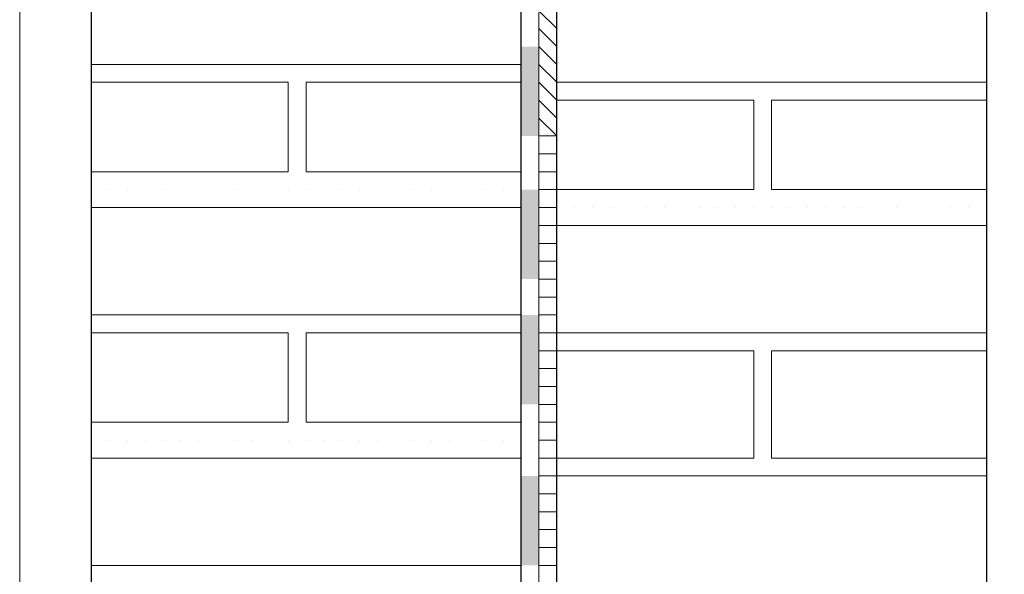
# Model space of a CAD drawing. Header units: metres. Extents: x 5.7 to 89.8, y 4 to 63.5.
# Tile 106 of 256: x 21.789 to 22.319, y 49.14 to 49.439. Entities that reach past the tile are written whole.
import ezdxf

# ---------------------------------------------------------------- set-up
doc = ezdxf.new("R2010")
doc.units = ezdxf.units.M
doc.header["$MEASUREMENT"] = 0
for name, color, linetype in [('PDF17_hatch-borshi', 7, 'Continuous'), ('PDF17_Isogam', 7, 'Continuous'), ('PDF17_Layer5', 7, 'Continuous'), ('PDF17_wall', 7, 'Continuous')]:
    doc.layers.add(name, color=color, linetype=linetype)

msp = doc.modelspace()

# ---------------------------------------------------------------- linework, layer by layer
at = {"layer": 'PDF17_hatch-borshi', "lineweight": 18}
for points in [[(22.06829, 49.44337), (22.07792, 49.43374)], [(22.06829, 49.43374), (22.07792, 49.42411)], [(22.06829, 49.42411), (22.07792, 49.41448)], [(22.05866, 49.41448), (21.82751, 49.41448)], [(21.83714, 49.41448), (21.83714, 49.41448)], [(21.83714, 49.41448), (21.83714, 49.41448)], [(21.84677, 49.41448), (21.84677, 49.41448)], [(21.8564, 49.41448), (21.8564, 49.41448)], [(21.87567, 49.41448), (21.87567, 49.41448)], [(21.8853, 49.41448), (21.8853, 49.41448)], [(21.90456, 49.41448), (21.90456, 49.41448)], [(21.91419, 49.41448), (21.91419, 49.41448)], [(21.91419, 49.41448), (21.91419, 49.41448)], [(21.92382, 49.41448), (21.92382, 49.41448)], [(21.93345, 49.41448), (21.93345, 49.41448)], [(21.94308, 49.41448), (21.94308, 49.41448)], [(21.94308, 49.41448), (21.94308, 49.41448)], [(21.95272, 49.41448), (21.95272, 49.41448)], [(21.95272, 49.41448), (21.95272, 49.41448)], [(21.96235, 49.41448), (21.96235, 49.41448)], [(21.97198, 49.41448), (21.97198, 49.41448)], [(21.98161, 49.41448), (21.98161, 49.41448)], [(21.99124, 49.41448), (21.99124, 49.41448)], [(22.0105, 49.41448), (22.0105, 49.41448)], [(22.02013, 49.41448), (22.02013, 49.41448)], [(22.0394, 49.41448), (22.0394, 49.41448)], [(22.04903, 49.41448), (22.04903, 49.41448)], [(22.04903, 49.41448), (22.04903, 49.41448)], [(22.06829, 49.41448), (22.07792, 49.40485), (22.30907, 49.40485)], [(21.82751, 49.35669), (21.93345, 49.35669), (21.93345, 49.40485), (21.82751, 49.40485)], [(21.82751, 49.40485), (21.82751, 49.40485)], [(21.8564, 49.40485), (21.8564, 49.40485)], [(21.8853, 49.40485), (21.8853, 49.40485)], [(21.8853, 49.40485), (21.8853, 49.40485)], [(21.89493, 49.40485), (21.89493, 49.40485)], [(21.90456, 49.40485), (21.90456, 49.40485)], [(21.91419, 49.40485), (21.91419, 49.40485)], [(21.91419, 49.40485), (21.91419, 49.40485)], [(21.93345, 49.40485), (21.93345, 49.40485)], [(22.05866, 49.40485), (21.94308, 49.40485), (21.94308, 49.35669), (22.05866, 49.35669)], [(21.94308, 49.40485), (21.94308, 49.40485)], [(21.96235, 49.40485), (21.96235, 49.40485)], [(21.96235, 49.40485), (21.96235, 49.40485)], [(21.99124, 49.40485), (21.99124, 49.40485)], [(22.0105, 49.40485), (22.0105, 49.40485)], [(22.02013, 49.40485), (22.02013, 49.40485)], [(22.02976, 49.40485), (22.02976, 49.40485)], [(22.04903, 49.40485), (22.04903, 49.40485)], [(22.04903, 49.40485), (22.04903, 49.40485)], [(22.05866, 49.40485), (22.05866, 49.40485)], [(22.06829, 49.40485), (22.07792, 49.39521), (22.18386, 49.39521), (22.18386, 49.34706), (22.07792, 49.34706), (22.06829, 49.34706)], [(22.07792, 49.40485), (22.07792, 49.40485)], [(22.07792, 49.40485), (22.07792, 49.40485)], [(22.08755, 49.40485), (22.08755, 49.40485)], [(22.10681, 49.40485), (22.10681, 49.40485)], [(22.10681, 49.40485), (22.10681, 49.40485)], [(22.12608, 49.40485), (22.12608, 49.40485)], [(22.12608, 49.40485), (22.12608, 49.40485)], [(22.12608, 49.40485), (22.12608, 49.40485)], [(22.15497, 49.40485), (22.15497, 49.40485)], [(22.15497, 49.40485), (22.15497, 49.40485)], [(22.15497, 49.40485), (22.15497, 49.40485)], [(22.15497, 49.40485), (22.15497, 49.40485)], [(22.1646, 49.40485), (22.1646, 49.40485)], [(22.17423, 49.40485), (22.17423, 49.40485)], [(22.17423, 49.40485), (22.17423, 49.40485)], [(22.18386, 49.40485), (22.18386, 49.40485)], [(22.18386, 49.40485), (22.18386, 49.40485)], [(22.1935, 49.40485), (22.1935, 49.40485)], [(22.1935, 49.40485), (22.1935, 49.40485)], [(22.1935, 49.40485), (22.1935, 49.40485)], [(22.20313, 49.40485), (22.20313, 49.40485)], [(22.21276, 49.40485), (22.21276, 49.40485)], [(22.21276, 49.40485), (22.21276, 49.40485)], [(22.22239, 49.40485), (22.22239, 49.40485)], [(22.22239, 49.40485), (22.22239, 49.40485)], [(22.23202, 49.40485), (22.23202, 49.40485)], [(22.24165, 49.40485), (22.24165, 49.40485)], [(22.24165, 49.40485), (22.24165, 49.40485)], [(22.26091, 49.40485), (22.26091, 49.40485)], [(22.26091, 49.40485), (22.26091, 49.40485)], [(22.26091, 49.40485), (22.26091, 49.40485)], [(22.28981, 49.40485), (22.28981, 49.40485)], [(22.28981, 49.40485), (22.28981, 49.40485)], [(22.29944, 49.40485), (22.29944, 49.40485)], [(21.93345, 49.39521), (21.93345, 49.39521)], [(21.94308, 49.39521), (21.94308, 49.39521)], [(22.06829, 49.39521), (22.07792, 49.38558)], [(22.13571, 49.39521), (22.13571, 49.39521)], [(22.15497, 49.39521), (22.15497, 49.39521)], [(22.18386, 49.39521), (22.18386, 49.39521)], [(22.30907, 49.34706), (22.1935, 49.34706), (22.1935, 49.39521), (22.30907, 49.39521)], [(22.20313, 49.39521), (22.20313, 49.39521)], [(22.25128, 49.39521), (22.25128, 49.39521)], [(22.27054, 49.39521), (22.27054, 49.39521)], [(22.29944, 49.39521), (22.29944, 49.39521)], [(22.29944, 49.39521), (22.29944, 49.39521)], [(21.93345, 49.38558), (21.93345, 49.38558)], [(21.94308, 49.38558), (21.94308, 49.38558)], [(22.06829, 49.38558), (22.07792, 49.37595), (22.06829, 49.37595)], [(22.18386, 49.38558), (22.18386, 49.38558)], [(21.93345, 49.37595), (21.93345, 49.37595)], [(21.94308, 49.37595), (21.94308, 49.37595)], [(21.94308, 49.37595), (21.94308, 49.37595)], [(22.18386, 49.37595), (22.18386, 49.37595)], [(22.18386, 49.37595), (22.18386, 49.37595)], [(22.06829, 49.36632), (22.07792, 49.36632)], [(22.18386, 49.36632), (22.18386, 49.36632)], [(22.18386, 49.36632), (22.18386, 49.36632)], [(21.93345, 49.35669), (21.93345, 49.35669)], [(21.94308, 49.35669), (21.94308, 49.35669)], [(21.94308, 49.35669), (21.94308, 49.35669)], [(21.94308, 49.35669), (21.94308, 49.35669)], [(22.06829, 49.35669), (22.07792, 49.35669)], [(21.83714, 49.34706), (21.83714, 49.34706)], [(21.84677, 49.34706), (21.84677, 49.34706)], [(21.8564, 49.34706), (21.8564, 49.34706)], [(21.86603, 49.34706), (21.86603, 49.34706)], [(21.87567, 49.34706), (21.87567, 49.34706)], [(21.87567, 49.34706), (21.87567, 49.34706)], [(21.8853, 49.34706), (21.8853, 49.34706)], [(21.90456, 49.34706), (21.90456, 49.34706)], [(21.90456, 49.34706), (21.90456, 49.34706)], [(21.91419, 49.34706), (21.91419, 49.34706)], [(21.91419, 49.34706), (21.91419, 49.34706)], [(21.93345, 49.34706), (21.93345, 49.34706)], [(21.93345, 49.34706), (21.93345, 49.34706)], [(21.93345, 49.34706), (21.93345, 49.34706)], [(21.94308, 49.34706), (21.94308, 49.34706)], [(21.94308, 49.34706), (21.94308, 49.34706)], [(21.95272, 49.34706), (21.95272, 49.34706)], [(21.95272, 49.34706), (21.95272, 49.34706)], [(21.96235, 49.34706), (21.96235, 49.34706)], [(21.96235, 49.34706), (21.96235, 49.34706)], [(21.97198, 49.34706), (21.97198, 49.34706)], [(21.97198, 49.34706), (21.97198, 49.34706)], [(21.98161, 49.34706), (21.98161, 49.34706)], [(21.98161, 49.34706), (21.98161, 49.34706)], [(21.98161, 49.34706), (21.98161, 49.34706)], [(22.00087, 49.34706), (22.00087, 49.34706)], [(22.0105, 49.34706), (22.0105, 49.34706)], [(22.02013, 49.34706), (22.02013, 49.34706)], [(22.02013, 49.34706), (22.02013, 49.34706)], [(22.0394, 49.34706), (22.0394, 49.34706)], [(22.0394, 49.34706), (22.0394, 49.34706)], [(22.04903, 49.34706), (22.04903, 49.34706)], [(22.18386, 49.34706), (22.18386, 49.34706)], [(22.18386, 49.34706), (22.18386, 49.34706)], [(22.18386, 49.34706), (22.18386, 49.34706)], [(22.22239, 49.34706), (22.22239, 49.34706)], [(21.82751, 49.33743), (22.05866, 49.33743)], [(21.84677, 49.33743), (21.84677, 49.33743)], [(21.8853, 49.33743), (21.8853, 49.33743)], [(21.89493, 49.33743), (21.89493, 49.33743)], [(21.90456, 49.33743), (21.90456, 49.33743)], [(21.92382, 49.33743), (21.92382, 49.33743)], [(21.95272, 49.33743), (21.95272, 49.33743)], [(22.0105, 49.33743), (22.0105, 49.33743)], [(22.02976, 49.33743), (22.02976, 49.33743)], [(22.04903, 49.33743), (22.04903, 49.33743)], [(22.06829, 49.33743), (22.07792, 49.33743)], [(22.08755, 49.33743), (22.08755, 49.33743)], [(22.08755, 49.33743), (22.08755, 49.33743)], [(22.09718, 49.33743), (22.09718, 49.33743)], [(22.09718, 49.33743), (22.09718, 49.33743)], [(22.10681, 49.33743), (22.10681, 49.33743)], [(22.12608, 49.33743), (22.12608, 49.33743)], [(22.12608, 49.33743), (22.12608, 49.33743)], [(22.12608, 49.33743), (22.12608, 49.33743)], [(22.13571, 49.33743), (22.13571, 49.33743)], [(22.15497, 49.33743), (22.15497, 49.33743)], [(22.15497, 49.33743), (22.15497, 49.33743)], [(22.15497, 49.33743), (22.15497, 49.33743)], [(22.15497, 49.33743), (22.15497, 49.33743)], [(22.1646, 49.33743), (22.1646, 49.33743)], [(22.17423, 49.33743), (22.17423, 49.33743)], [(22.17423, 49.33743), (22.17423, 49.33743)], [(22.17423, 49.33743), (22.17423, 49.33743)], [(22.18386, 49.33743), (22.18386, 49.33743)], [(22.1935, 49.33743), (22.1935, 49.33743)], [(22.1935, 49.33743), (22.1935, 49.33743)], [(22.20313, 49.33743), (22.20313, 49.33743)], [(22.20313, 49.33743), (22.20313, 49.33743)], [(22.21276, 49.33743), (22.21276, 49.33743)], [(22.22239, 49.33743), (22.22239, 49.33743)], [(22.22239, 49.33743), (22.22239, 49.33743)], [(22.23202, 49.33743), (22.23202, 49.33743)], [(22.23202, 49.33743), (22.23202, 49.33743)], [(22.24165, 49.33743), (22.24165, 49.33743)], [(22.26091, 49.33743), (22.26091, 49.33743)], [(22.26091, 49.33743), (22.26091, 49.33743)], [(22.26091, 49.33743), (22.26091, 49.33743)], [(22.28981, 49.33743), (22.28981, 49.33743)], [(22.28981, 49.33743), (22.28981, 49.33743)], [(22.29944, 49.33743), (22.29944, 49.33743)], [(22.06829, 49.3278), (22.07792, 49.3278), (22.30907, 49.3278)], [(22.14534, 49.3278), (22.14534, 49.3278)], [(22.1646, 49.3278), (22.1646, 49.3278)], [(22.20313, 49.3278), (22.20313, 49.3278)], [(22.25128, 49.3278), (22.25128, 49.3278)], [(22.28018, 49.3278), (22.28018, 49.3278)], [(22.29944, 49.3278), (22.29944, 49.3278)], [(22.06829, 49.31816), (22.07792, 49.31816)], [(22.06829, 49.30853), (22.07792, 49.30853)], [(22.06829, 49.2989), (22.07792, 49.2989)], [(22.06829, 49.28927), (22.07792, 49.28927)], [(22.05866, 49.27964), (21.82751, 49.27964)], [(21.82751, 49.27964), (21.82751, 49.27964)], [(21.83714, 49.27964), (21.83714, 49.27964)], [(21.83714, 49.27964), (21.83714, 49.27964)], [(21.84677, 49.27964), (21.84677, 49.27964)], [(21.8564, 49.27964), (21.8564, 49.27964)], [(21.8564, 49.27964), (21.8564, 49.27964)], [(21.87567, 49.27964), (21.87567, 49.27964)], [(21.8853, 49.27964), (21.8853, 49.27964)], [(21.8853, 49.27964), (21.8853, 49.27964)], [(21.90456, 49.27964), (21.90456, 49.27964)], [(21.90456, 49.27964), (21.90456, 49.27964)], [(21.91419, 49.27964), (21.91419, 49.27964)], [(21.91419, 49.27964), (21.91419, 49.27964)], [(21.91419, 49.27964), (21.91419, 49.27964)], [(21.92382, 49.27964), (21.92382, 49.27964)], [(21.93345, 49.27964), (21.93345, 49.27964)], [(21.93345, 49.27964), (21.93345, 49.27964)], [(21.94308, 49.27964), (21.94308, 49.27964)], [(21.94308, 49.27964), (21.94308, 49.27964)], [(21.95272, 49.27964), (21.95272, 49.27964)], [(21.95272, 49.27964), (21.95272, 49.27964)], [(21.96235, 49.27964), (21.96235, 49.27964)], [(21.96235, 49.27964), (21.96235, 49.27964)], [(21.97198, 49.27964), (21.97198, 49.27964)], [(21.98161, 49.27964), (21.98161, 49.27964)], [(21.99124, 49.27964), (21.99124, 49.27964)], [(21.99124, 49.27964), (21.99124, 49.27964)], [(22.0105, 49.27964), (22.0105, 49.27964)], [(22.02013, 49.27964), (22.02013, 49.27964)], [(22.02013, 49.27964), (22.02013, 49.27964)], [(22.0394, 49.27964), (22.0394, 49.27964)], [(22.04903, 49.27964), (22.04903, 49.27964)], [(22.04903, 49.27964), (22.04903, 49.27964)], [(22.06829, 49.27964), (22.07792, 49.27964)], [(21.82751, 49.22185), (21.93345, 49.22185), (21.93345, 49.27001), (21.82751, 49.27001)], [(21.8853, 49.27001), (21.8853, 49.27001)], [(21.89493, 49.27001), (21.89493, 49.27001)], [(22.05866, 49.27001), (21.94308, 49.27001), (21.94308, 49.22185), (22.05866, 49.22185)], [(21.94308, 49.27001), (21.94308, 49.27001)], [(21.96235, 49.27001), (21.96235, 49.27001)], [(22.0105, 49.27001), (22.0105, 49.27001)], [(22.02976, 49.27001), (22.02976, 49.27001)], [(22.04903, 49.27001), (22.04903, 49.27001)], [(22.05866, 49.27001), (22.05866, 49.27001)], [(22.06829, 49.27001), (22.07792, 49.27001), (22.30907, 49.27001)], [(22.08755, 49.27001), (22.08755, 49.27001)], [(22.10681, 49.27001), (22.10681, 49.27001)], [(22.12608, 49.27001), (22.12608, 49.27001)], [(22.15497, 49.27001), (22.15497, 49.27001)], [(22.17423, 49.27001), (22.17423, 49.27001)], [(22.18386, 49.27001), (22.18386, 49.27001)], [(22.1935, 49.27001), (22.1935, 49.27001)], [(22.1935, 49.27001), (22.1935, 49.27001)], [(22.20313, 49.27001), (22.20313, 49.27001)], [(22.21276, 49.27001), (22.21276, 49.27001)], [(22.22239, 49.27001), (22.22239, 49.27001)], [(22.24165, 49.27001), (22.24165, 49.27001)], [(22.26091, 49.27001), (22.26091, 49.27001)], [(22.28981, 49.27001), (22.28981, 49.27001)], [(21.93345, 49.26038), (21.93345, 49.26038)], [(21.94308, 49.26038), (21.94308, 49.26038)], [(21.94308, 49.26038), (21.94308, 49.26038)], [(22.06829, 49.26038), (22.07792, 49.26038), (22.18386, 49.26038), (22.18386, 49.20259), (22.07792, 49.20259), (22.06829, 49.20259)], [(22.07792, 49.26038), (22.07792, 49.26038)], [(22.08755, 49.26038), (22.08755, 49.26038)], [(22.10681, 49.26038), (22.10681, 49.26038)], [(22.12608, 49.26038), (22.12608, 49.26038)], [(22.12608, 49.26038), (22.12608, 49.26038)], [(22.13571, 49.26038), (22.13571, 49.26038)], [(22.15497, 49.26038), (22.15497, 49.26038)], [(22.15497, 49.26038), (22.15497, 49.26038)], [(22.15497, 49.26038), (22.15497, 49.26038)], [(22.1646, 49.26038), (22.1646, 49.26038)], [(22.17423, 49.26038), (22.17423, 49.26038)], [(22.18386, 49.26038), (22.18386, 49.26038)], [(22.18386, 49.26038), (22.18386, 49.26038)], [(22.18386, 49.26038), (22.18386, 49.26038)], [(22.30907, 49.20259), (22.1935, 49.20259), (22.1935, 49.26038), (22.30907, 49.26038)], [(22.1935, 49.26038), (22.1935, 49.26038)], [(22.20313, 49.26038), (22.20313, 49.26038)], [(22.21276, 49.26038), (22.21276, 49.26038)], [(22.22239, 49.26038), (22.22239, 49.26038)], [(22.23202, 49.26038), (22.23202, 49.26038)], [(22.24165, 49.26038), (22.24165, 49.26038)], [(22.25128, 49.26038), (22.25128, 49.26038)], [(22.26091, 49.26038), (22.26091, 49.26038)], [(22.26091, 49.26038), (22.26091, 49.26038)], [(22.27054, 49.26038), (22.27054, 49.26038)], [(22.28981, 49.26038), (22.28981, 49.26038)], [(22.29944, 49.26038), (22.29944, 49.26038)], [(22.29944, 49.26038), (22.29944, 49.26038)], [(22.29944, 49.26038), (22.29944, 49.26038)], [(21.93345, 49.25075), (21.93345, 49.25075)], [(22.06829, 49.25075), (22.07792, 49.25075)], [(21.93345, 49.24112), (21.93345, 49.24112)], [(21.94308, 49.24112), (21.94308, 49.24112)], [(21.94308, 49.24112), (21.94308, 49.24112)], [(22.06829, 49.24112), (22.07792, 49.24112)], [(22.18386, 49.24112), (22.18386, 49.24112)], [(22.18386, 49.24112), (22.18386, 49.24112)], [(22.18386, 49.24112), (22.18386, 49.24112)], [(22.06829, 49.23148), (22.07792, 49.23148)], [(22.18386, 49.23148), (22.18386, 49.23148)], [(21.93345, 49.22185), (21.93345, 49.22185)], [(21.94308, 49.22185), (21.94308, 49.22185)], [(21.94308, 49.22185), (21.94308, 49.22185)], [(21.94308, 49.22185), (21.94308, 49.22185)], [(21.97198, 49.22185), (21.97198, 49.22185)], [(21.98161, 49.22185), (21.98161, 49.22185)], [(22.06829, 49.22185), (22.07792, 49.22185)], [(22.18386, 49.22185), (22.18386, 49.22185)], [(21.83714, 49.21222), (21.83714, 49.21222)], [(21.84677, 49.21222), (21.84677, 49.21222)], [(21.8564, 49.21222), (21.8564, 49.21222)], [(21.86603, 49.21222), (21.86603, 49.21222)], [(21.87567, 49.21222), (21.87567, 49.21222)], [(21.87567, 49.21222), (21.87567, 49.21222)], [(21.8853, 49.21222), (21.8853, 49.21222)], [(21.8853, 49.21222), (21.8853, 49.21222)], [(21.90456, 49.21222), (21.90456, 49.21222)], [(21.90456, 49.21222), (21.90456, 49.21222)], [(21.90456, 49.21222), (21.90456, 49.21222)], [(21.91419, 49.21222), (21.91419, 49.21222)], [(21.91419, 49.21222), (21.91419, 49.21222)], [(21.93345, 49.21222), (21.93345, 49.21222)], [(21.93345, 49.21222), (21.93345, 49.21222)], [(21.93345, 49.21222), (21.93345, 49.21222)], [(21.94308, 49.21222), (21.94308, 49.21222)], [(21.94308, 49.21222), (21.94308, 49.21222)], [(21.95272, 49.21222), (21.95272, 49.21222)], [(21.95272, 49.21222), (21.95272, 49.21222)], [(21.96235, 49.21222), (21.96235, 49.21222)], [(21.96235, 49.21222), (21.96235, 49.21222)], [(21.97198, 49.21222), (21.97198, 49.21222)], [(21.98161, 49.21222), (21.98161, 49.21222)], [(21.98161, 49.21222), (21.98161, 49.21222)], [(22.00087, 49.21222), (22.00087, 49.21222)], [(22.0105, 49.21222), (22.0105, 49.21222)], [(22.02013, 49.21222), (22.02013, 49.21222)], [(22.02013, 49.21222), (22.02013, 49.21222)], [(22.0394, 49.21222), (22.0394, 49.21222)], [(22.0394, 49.21222), (22.0394, 49.21222)], [(22.04903, 49.21222), (22.04903, 49.21222)], [(22.06829, 49.21222), (22.07792, 49.21222)], [(22.18386, 49.21222), (22.18386, 49.21222)], [(22.18386, 49.21222), (22.18386, 49.21222)], [(22.18386, 49.21222), (22.18386, 49.21222)], [(21.82751, 49.20259), (22.05866, 49.20259)], [(21.89493, 49.20259), (21.89493, 49.20259)], [(21.92382, 49.20259), (21.92382, 49.20259)], [(21.95272, 49.20259), (21.95272, 49.20259)], [(22.0105, 49.20259), (22.0105, 49.20259)], [(22.02976, 49.20259), (22.02976, 49.20259)], [(22.04903, 49.20259), (22.04903, 49.20259)], [(22.08755, 49.20259), (22.08755, 49.20259)], [(22.08755, 49.20259), (22.08755, 49.20259)], [(22.10681, 49.20259), (22.10681, 49.20259)], [(22.12608, 49.20259), (22.12608, 49.20259)], [(22.12608, 49.20259), (22.12608, 49.20259)], [(22.15497, 49.20259), (22.15497, 49.20259)], [(22.15497, 49.20259), (22.15497, 49.20259)], [(22.17423, 49.20259), (22.17423, 49.20259)], [(22.18386, 49.20259), (22.18386, 49.20259)], [(22.1935, 49.20259), (22.1935, 49.20259)], [(22.1935, 49.20259), (22.1935, 49.20259)], [(22.20313, 49.20259), (22.20313, 49.20259)], [(22.21276, 49.20259), (22.21276, 49.20259)], [(22.22239, 49.20259), (22.22239, 49.20259)], [(22.22239, 49.20259), (22.22239, 49.20259)], [(22.22239, 49.20259), (22.22239, 49.20259)], [(22.23202, 49.20259), (22.23202, 49.20259)], [(22.24165, 49.20259), (22.24165, 49.20259)], [(22.26091, 49.20259), (22.26091, 49.20259)], [(22.26091, 49.20259), (22.26091, 49.20259)], [(22.28981, 49.20259), (22.28981, 49.20259)], [(22.29944, 49.20259), (22.29944, 49.20259)], [(22.06829, 49.19296), (22.07792, 49.19296), (22.30907, 49.19296)], [(22.09718, 49.19296), (22.09718, 49.19296)], [(22.09718, 49.19296), (22.09718, 49.19296)], [(22.12608, 49.19296), (22.12608, 49.19296)], [(22.13571, 49.19296), (22.13571, 49.19296)], [(22.14534, 49.19296), (22.14534, 49.19296)], [(22.15497, 49.19296), (22.15497, 49.19296)], [(22.15497, 49.19296), (22.15497, 49.19296)], [(22.1646, 49.19296), (22.1646, 49.19296)], [(22.1646, 49.19296), (22.1646, 49.19296)], [(22.17423, 49.19296), (22.17423, 49.19296)], [(22.17423, 49.19296), (22.17423, 49.19296)], [(22.20313, 49.19296), (22.20313, 49.19296)], [(22.20313, 49.19296), (22.20313, 49.19296)], [(22.23202, 49.19296), (22.23202, 49.19296)], [(22.25128, 49.19296), (22.25128, 49.19296)], [(22.26091, 49.19296), (22.26091, 49.19296)], [(22.28018, 49.19296), (22.28018, 49.19296)], [(22.28981, 49.19296), (22.28981, 49.19296)], [(22.29944, 49.19296), (22.29944, 49.19296)], [(22.06829, 49.18333), (22.07792, 49.18333)], [(22.06829, 49.1737), (22.07792, 49.1737)], [(22.06829, 49.16407), (22.07792, 49.16407)], [(22.06829, 49.15443), (22.07792, 49.15443)], [(22.05866, 49.1448), (21.82751, 49.1448)], [(21.82751, 49.1448), (21.82751, 49.1448)], [(21.83714, 49.1448), (21.83714, 49.1448)], [(21.83714, 49.1448), (21.83714, 49.1448)], [(21.84677, 49.1448), (21.84677, 49.1448)], [(21.8564, 49.1448), (21.8564, 49.1448)], [(21.8564, 49.1448), (21.8564, 49.1448)], [(21.87567, 49.1448), (21.87567, 49.1448)], [(21.8853, 49.1448), (21.8853, 49.1448)], [(21.8853, 49.1448), (21.8853, 49.1448)], [(21.89493, 49.1448), (21.89493, 49.1448)], [(21.90456, 49.1448), (21.90456, 49.1448)], [(21.90456, 49.1448), (21.90456, 49.1448)], [(21.91419, 49.1448), (21.91419, 49.1448)], [(21.91419, 49.1448), (21.91419, 49.1448)], [(21.91419, 49.1448), (21.91419, 49.1448)], [(21.92382, 49.1448), (21.92382, 49.1448)], [(21.93345, 49.1448), (21.93345, 49.1448)], [(21.93345, 49.1448), (21.93345, 49.1448)], [(21.94308, 49.1448), (21.94308, 49.1448)], [(21.94308, 49.1448), (21.94308, 49.1448)], [(21.95272, 49.1448), (21.95272, 49.1448)], [(21.95272, 49.1448), (21.95272, 49.1448)], [(21.96235, 49.1448), (21.96235, 49.1448)], [(21.96235, 49.1448), (21.96235, 49.1448)], [(21.97198, 49.1448), (21.97198, 49.1448)], [(21.98161, 49.1448), (21.98161, 49.1448)], [(21.99124, 49.1448), (21.99124, 49.1448)], [(21.99124, 49.1448), (21.99124, 49.1448)], [(22.0105, 49.1448), (22.0105, 49.1448)], [(22.02013, 49.1448), (22.02013, 49.1448)], [(22.02013, 49.1448), (22.02013, 49.1448)], [(22.02976, 49.1448), (22.02976, 49.1448)], [(22.0394, 49.1448), (22.0394, 49.1448)], [(22.04903, 49.1448), (22.04903, 49.1448)], [(22.04903, 49.1448), (22.04903, 49.1448)], [(22.06829, 49.1448), (22.07792, 49.1448)]]:
    msp.add_lwpolyline(points, dxfattribs=at)
at = {"layer": 'PDF17_Isogam', "lineweight": 13}
msp.add_lwpolyline([(22.05866, 49.7612), (22.3187, 49.7612), (22.3187, 49.53005), (22.30907, 49.53005), (22.30907, 49.75157), (22.06829, 49.75157), (22.06829, 45.38864)], dxfattribs=at)
at = {"layer": 'PDF17_Isogam', "transparency": 33554559}
for points in [[(22.05866, 49.37595), (22.06829, 49.37595), (22.05866, 49.42411)], [(22.06829, 49.37595), (22.05866, 49.42411), (22.06829, 49.42411)], [(22.05866, 49.2989), (22.06829, 49.2989), (22.05866, 49.34706)], [(22.06829, 49.2989), (22.05866, 49.34706), (22.06829, 49.34706)], [(22.05866, 49.23148), (22.06829, 49.23148), (22.05866, 49.27964)], [(22.06829, 49.23148), (22.05866, 49.27964), (22.06829, 49.27964)], [(22.05866, 49.1448), (22.06829, 49.1448), (22.05866, 49.19296)], [(22.06829, 49.1448), (22.05866, 49.19296), (22.06829, 49.19296)]]:
    msp.add_solid(points, dxfattribs=at)
at = {"layer": 'PDF17_Layer5', "lineweight": 13}
msp.add_lwpolyline([(21.78898, 51.14809), (21.78898, 45.8702)], dxfattribs=at)
at = {"layer": 'PDF17_wall', "lineweight": 30}
for points in [[(22.05866, 51.35998), (22.05866, 45.38864)], [(21.82751, 50.12719), (21.82751, 45.38864)], [(22.07792, 45.38864), (22.07792, 49.75157), (22.30907, 49.75157), (22.30907, 45.38864)]]:
    msp.add_lwpolyline(points, dxfattribs=at)

doc.saveas('drawing.dxf')
